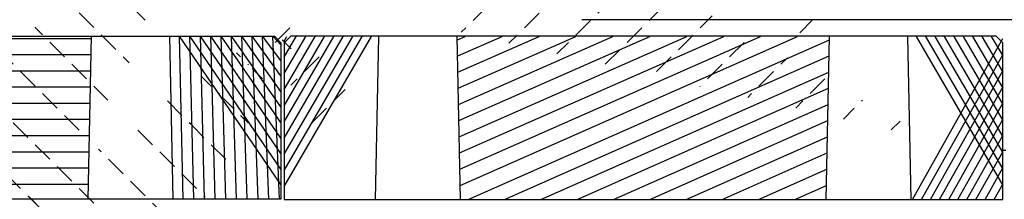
# Model space of a CAD drawing. Header units: centimetres. Extents: x 657501712 to 657529232, y 555122765 to 555182979.
# Tile 36 of 77: x 657504923 to 657505073, y 555123769 to 555123797. Entities that reach past the tile are written whole.
import ezdxf

# ---------------------------------------------------------------- set-up
doc = ezdxf.new("R2010")
doc.units = ezdxf.units.CM
doc.header["$LTSCALE"] = 0.1
for name, color, linetype in [('xrefs', 7, 'Continuous'), ('ZKZOK_PW_06_00_300$0$06_BAU', 6, 'Continuous'), ('ZKZOK_PW_06_00_300$0$220_Bau_Gebäude', 252, 'Continuous'), ('ZKZOK_PW_06_00_300$0$S_GB_200L', 3, 'Continuous'), ('ZKZOK_PW_06_00_300$0$S_GB_302L', 2, 'Continuous'), ('ZKZOK_PW_06_00_300$0$S_GB_303L', 3, 'Continuous'), ('ZKZOK_PW_06_00_300$0$S_GB_309H', 9, 'Continuous'), ('ZKZOK_PW_06_00_300$0$S_GB_309L', 9, 'Continuous'), ('ZKZOK_PW_06_00_300$0$S_GB_402L', 2, 'Continuous')]:
    doc.layers.add(name, color=color, linetype=linetype)
pattern_1 = [(135, (-539543.0126714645, -65452.06100205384), (-44.90128060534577, -44.90128060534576), []), (135, (-539543.0126714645, -65407.15970205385), (-44.90128060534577, -44.90128060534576), [31.75, -15.875])]

# ---------------------------------------------------------------- blocks, each defined once
blk = doc.blocks.new('ZKZOK_PW_06_00_300$0$A$C46AB2480')
at = {"layer": 'ZKZOK_PW_06_00_300$0$S_GB_309H'}
h = blk.add_hatch(dxfattribs=at)
h.set_pattern_fill('ANSI33', color=256, scale=10, angle=90, style=0)
h.set_pattern_definition(pattern_1)
h.paths.add_polyline_path([(169.9772207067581, 246.3903546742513), (10, 246.3903546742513), (0, 236.3903546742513), (0, -3.609645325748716), (164.9772207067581, -3.609645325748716)])
h = blk.add_hatch(dxfattribs=at)
h.set_pattern_fill('ANSI33', color=256, scale=10, angle=90, style=0)
h.set_pattern_definition(pattern_1)
h.paths.add_polyline_path([(489.9772207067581, 246.3903546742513), (290.0259400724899, 246.3903546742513), (295.0259400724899, -3.609645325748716), (484.9772207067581, -3.609645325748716)])
h = blk.add_hatch(dxfattribs=at)
h.set_pattern_fill('ANSI33', color=256, scale=10, angle=90, style=0)
h.set_pattern_definition(pattern_1)
h.paths.add_polyline_path([(804.9772207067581, -3.609645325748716), (809.9772207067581, 246.3903546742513), (610.0259400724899, 246.3903546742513), (615.0259400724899, -3.609645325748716)])
h = blk.add_hatch(dxfattribs=at)
h.set_pattern_fill('ANSI33', color=256, scale=10, angle=90, style=0)
h.set_pattern_definition(pattern_1)
h.paths.add_polyline_path([(935.0259400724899, -3.609645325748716), (1100, -3.609645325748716), (1100, 236.3903546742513), (1090, 246.3903546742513), (930.0259400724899, 246.3903546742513)])
at = {"layer": 'ZKZOK_PW_06_00_300$0$S_GB_200L', "color": 2}
blk.add_lwpolyline([(1100, -3.609645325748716), (0, -3.609645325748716), (0, 236.3903546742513), (10, 246.3903546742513), (1090, 246.3903546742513), (1100, 236.3903546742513)], close=True, dxfattribs=at)
at = {"layer": 'ZKZOK_PW_06_00_300$0$S_GB_402L'}
for p, q in [((164.9772207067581, -3.609645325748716), (169.9772207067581, 246.3903546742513)), ((295.0259400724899, -3.609645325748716), (290.0259400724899, 246.3903546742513)), ((484.9772207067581, -3.609645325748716), (489.9772207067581, 246.3903546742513)), ((615.0259400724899, -3.609645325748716), (610.0259400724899, 246.3903546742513)), ((804.9772207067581, -3.609645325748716), (809.9772207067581, 246.3903546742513)), ((935.0259400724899, -3.609645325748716), (930.0259400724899, 246.3903546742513))]:
    blk.add_line(p, q, dxfattribs=at)
blk = doc.blocks.new('wer')
at = {"layer": 'ZKZOK_PW_06_00_300$0$S_GB_309H'}
h = blk.add_hatch(dxfattribs=at)
h.set_pattern_fill('ANSI33', color=251, scale=10, angle=360, style=0)
h.set_pattern_definition([(44.99999999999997, (-533799.0102710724, -41441.37645053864), (-44.90128060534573, 44.9012806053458), []), (44.99999999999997, (-533754.1089715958, -41441.37645053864), (-44.90128060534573, 44.9012806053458), [31.75, -15.875])])
h.paths.add_polyline_path([(-26730.02464962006, -275.2949981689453), (-26590.02464962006, -275.2949991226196), (-26590.02464962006, -25.29499912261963), (-26735.02464962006, -25.29499816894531)])
h.paths.add_polyline_path([(-26860.02336883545, -275.2949981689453), (-26855.02336883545, -25.29499816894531), (-27425.02593040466, -25.29499816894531), (-27420.02593040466, -275.2949981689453)])
h.paths.add_polyline_path([(-27690.02465057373, -275.2949981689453), (-27550.02464962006, -275.2949981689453), (-27545.02464866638, -25.29499912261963), (-27690.02464962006, -25.29499912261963)])
h = blk.add_hatch(dxfattribs=at)
h.set_pattern_fill('ANSI33', color=251, scale=10, angle=360, style=0)
h.set_pattern_definition([(44.99999999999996, (-533799.0102729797, -41441.37644863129), (-44.90128060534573, 44.90128060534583), []), (44.99999999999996, (-533754.1089706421, -41441.37645053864), (-44.90128060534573, 44.90128060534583), [31.75, -15.875])])
h.paths.add_polyline_path([(-26730.02464866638, -275.2949981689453), (-26590.02464866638, -275.2949991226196), (-26590.02464866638, -25.29499912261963), (-26735.02464962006, -25.29499816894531)])
h.paths.add_polyline_path([(-26860.02336883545, -275.2949981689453), (-26855.02336883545, -25.29499816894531), (-27425.02592849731, -25.29499816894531), (-27420.02592945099, -275.2949981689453)])
h.paths.add_polyline_path([(-27690.02465057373, -275.2949981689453), (-27550.02464962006, -275.2949981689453), (-27545.02464866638, -25.29499912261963), (-27690.02464866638, -25.29499816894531)])
at = {"layer": 'ZKZOK_PW_06_00_300$0$06_BAU', "color": 251}
for p, q in [((-26590.02464866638, -199.7049980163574), (-26585.02464866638, -199.7049980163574)), ((-26590.02465057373, -199.7049989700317), (-26585.02464962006, -199.7049980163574)), ((-26590.02464962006, -199.7049989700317), (-26585.02464962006, -199.7049980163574))]:
    blk.add_line(p, q, dxfattribs=at)
at = {"layer": 'ZKZOK_PW_06_00_300$0$220_Bau_Gebäude', "color": 251}
for p, q in [((-26900.52465057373, -19.70499801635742), (-26880.52465057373, 0.2950010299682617)), ((-26900.52464866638, -19.70499801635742), (-26880.52464866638, 0.2950010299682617))]:
    blk.add_line(p, q, dxfattribs=at)
at = {"layer": 'ZKZOK_PW_06_00_300$0$S_GB_302L', "color": 251}
for p, q in [((-27550.02464962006, -275.2949981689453), (-27545.02464866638, -25.29499912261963)), ((-27550.02464962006, -275.2949981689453), (-27545.02464866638, -25.29499912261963)), ((-27420.02593040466, -275.2949981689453), (-27425.02593040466, -25.29499816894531)), ((-27420.02592945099, -275.2949981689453), (-27425.02592849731, -25.29499816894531)), ((-26860.02336883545, -275.2949981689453), (-26855.02336883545, -25.29499816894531)), ((-26860.02336883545, -275.2949981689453), (-26855.02336883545, -25.29499816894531)), ((-26730.02464962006, -275.2949981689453), (-26735.02464962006, -25.29499816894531)), ((-26730.02464866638, -275.2949981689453), (-26735.02464962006, -25.29499816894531))]:
    blk.add_line(p, q, dxfattribs=at)
blk.add_lwpolyline([(-27690.02465057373, -275.2949981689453), (-26590.02464962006, -275.2949991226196), (-26590.02465057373, -34.99999809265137), (-26600.02465057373, -24.99999904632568), (-27680.02464962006, -24.99999904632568), (-27690.02464962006, -34.99999904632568)], close=True, dxfattribs=at)
at = {"layer": 'ZKZOK_PW_06_00_300$0$S_GB_303L', "color": 251}
blk.add_lwpolyline([(-27690.02465057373, -275.2949981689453), (-26590.02464866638, -275.2949991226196), (-26590.02464962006, -34.99999809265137), (-26600.02464962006, -24.99999904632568), (-27680.02464866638, -24.99999904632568), (-27690.02464866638, -34.99999904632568)], close=True, dxfattribs=at)
at = {"layer": 'ZKZOK_PW_06_00_300$0$S_GB_309L', "color": 251}
blk.add_line((-13250.02553749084, 1.9073486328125e-06), (-27234.09224700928, 1.9073486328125e-06), dxfattribs=at)
at = {"layer": 'ZKZOK_PW_06_00_300$0$S_GB_303L', "color": 251}
for p in [(-28795.02553367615, -271.3903532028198), (-28795.02553272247, -271.3903551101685)]:
    blk.add_blockref('ZKZOK_PW_06_00_300$0$A$C46AB2480', p, dxfattribs=at)

msp = doc.modelspace()

# ---------------------------------------------------------------- block references
at = {"layer": 'xrefs', "xscale": 0.1, "yscale": 0.1, "zscale": 0.1}
msp.add_blockref('wer', (657507732.19427, 555123796.7207938), dxfattribs=at)

doc.saveas('drawing.dxf')
